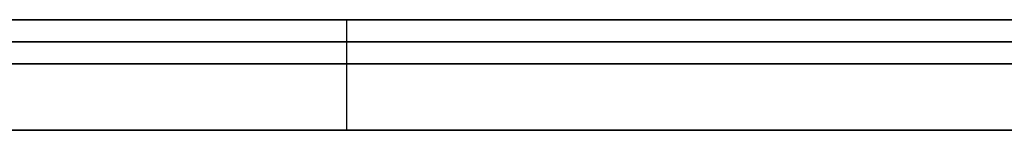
# Model space of a CAD drawing. Extents: x -3.09 to 3.09, y 0 to 2.31.
# Tile 104 of 177: x -2.051764 to -2.047292, y 2.2345 to 2.235. Entities that reach past the tile are written whole.
import ezdxf

# ---------------------------------------------------------------- set-up
doc = ezdxf.new("R2010")
doc.units = 0
doc.layers.get('0').update_dxf_attribs({"linetype": 'CONTINUOUS'})

# ---------------------------------------------------------------- blocks, each defined once
blk = doc.blocks.new('*U1')
at = {"extrusion": (0, 1, 0)}
for p, q in [((3.018, 2.235, -0.83), (-3.018, 2.235, -0.83)), ((-3.018, 2.235, 0.83), (3.018, 2.235, 0.83)), ((-2.798, 2.235, -0.725), (-1.678, 2.235, -0.725)), ((-1.678, 2.235, -0.365), (-2.798, 2.235, -0.365)), ((-2.0643186, 2.235, -0.0915024), (-2.0307519, 2.235, -0.0015024)), ((-2.0440173, 2.235, -0.0015024), (-2.053545, 2.235, -0.0283998)), ((-2.0307519, 2.2349, -0.0015024), (-2.0643186, 2.2349, -0.0915024)), ((-2.053545, 2.2349, -0.0283998), (-2.0440173, 2.2349, -0.0015024)), ((-1.678, 2.2348, -0.725), (-2.798, 2.2348, -0.725)), ((-2.798, 2.2348, -0.365), (-1.678, 2.2348, -0.365))]:
    blk.add_line(p, q, dxfattribs=at)
for p, q in [((3.018, 2.235, -0.83), (-3.018, 2.235, -0.83)), ((-2.798, 2.235, -0.725), (-1.678, 2.235, -0.725)), ((-2.0502792, 2.235, -0.2619037), (-2.0502792, 2.2345, -0.2619037)), ((-2.0502792, 2.235, -0.2619037), (-2.0502792, 2.2345, -0.2619037)), ((-1.678, 2.2348, -0.725), (-2.798, 2.2348, -0.725))]:
    blk.add_line(p, q)
at = {"extrusion": (0, 0, -1)}
for p, q in [((-3.018, 2.235, 0.83), (3.018, 2.235, 0.83)), ((-1.678, 2.235, -0.365), (-2.798, 2.235, -0.365)), ((-2.798, 2.2348, -0.365), (-1.678, 2.2348, -0.365))]:
    blk.add_line(p, q, dxfattribs=at)
at = {"extrusion": (-0.936955, 0, 0.349451)}
for p, q in [((-2.0643186, 2.235, -0.0915024), (-2.0307519, 2.235, -0.0015024)), ((-2.0307519, 2.2349, -0.0015024), (-2.0643186, 2.2349, -0.0915024))]:
    blk.add_line(p, q, dxfattribs=at)
at = {"extrusion": (0.94261, 0, -0.333895)}
for p, q in [((-2.0440173, 2.235, -0.0015024), (-2.053545, 2.235, -0.0283998)), ((-2.053545, 2.2349, -0.0283998), (-2.0440173, 2.2349, -0.0015024))]:
    blk.add_line(p, q, dxfattribs=at)
for points in [[(-2.04714, 2.235, -0.167751), (-2.04734, 2.235, -0.167604), (-2.04753, 2.235, -0.167458), (-2.04773, 2.235, -0.167313), (-2.04792, 2.235, -0.167168), (-2.04812, 2.235, -0.167025), (-2.04832, 2.235, -0.166882), (-2.04852, 2.235, -0.166741), (-2.04872, 2.235, -0.1666), (-2.04892, 2.235, -0.16646), (-2.04912, 2.235, -0.166322), (-2.04932, 2.235, -0.166184), (-2.04953, 2.235, -0.166047), (-2.04973, 2.235, -0.165911), (-2.04994, 2.235, -0.165776), (-2.05014, 2.235, -0.165641), (-2.05035, 2.235, -0.165508), (-2.05055, 2.235, -0.165376), (-2.05076, 2.235, -0.165244), (-2.05097, 2.235, -0.165114), (-2.05118, 2.235, -0.164984), (-2.05139, 2.235, -0.164856), (-2.0516, 2.235, -0.164728), (-2.05182, 2.235, -0.164601)], [(-2.04714, 2.235, -0.167751), (-2.04734, 2.235, -0.167604), (-2.04753, 2.235, -0.167458), (-2.04773, 2.235, -0.167313), (-2.04792, 2.235, -0.167168), (-2.04812, 2.235, -0.167025), (-2.04832, 2.235, -0.166882), (-2.04852, 2.235, -0.166741), (-2.04872, 2.235, -0.1666), (-2.04892, 2.235, -0.16646), (-2.04912, 2.235, -0.166322), (-2.04932, 2.235, -0.166184), (-2.04953, 2.235, -0.166047), (-2.04973, 2.235, -0.165911), (-2.04994, 2.235, -0.165776), (-2.05014, 2.235, -0.165641), (-2.05035, 2.235, -0.165508), (-2.05055, 2.235, -0.165376), (-2.05076, 2.235, -0.165244), (-2.05097, 2.235, -0.165114), (-2.05118, 2.235, -0.164984), (-2.05139, 2.235, -0.164856), (-2.0516, 2.235, -0.164728), (-2.05182, 2.235, -0.164601)], [(-2.0518, 2.235, -0.182503), (-2.05159, 2.235, -0.182736), (-2.05139, 2.235, -0.18297), (-2.0512, 2.235, -0.183206), (-2.051, 2.235, -0.183444), (-2.0508, 2.235, -0.183684), (-2.05061, 2.235, -0.183925), (-2.05042, 2.235, -0.184169), (-2.05023, 2.235, -0.184414), (-2.05004, 2.235, -0.18466), (-2.04986, 2.235, -0.184909), (-2.04967, 2.235, -0.185159), (-2.04949, 2.235, -0.185412), (-2.04931, 2.235, -0.185665), (-2.04914, 2.235, -0.185921), (-2.04896, 2.235, -0.186179), (-2.04878, 2.235, -0.186438), (-2.04861, 2.235, -0.186699), (-2.04844, 2.235, -0.186962), (-2.04827, 2.235, -0.187226), (-2.04811, 2.235, -0.187493), (-2.04794, 2.235, -0.187761), (-2.04778, 2.235, -0.188031), (-2.04762, 2.235, -0.188303), (-2.04746, 2.235, -0.188576), (-2.0473, 2.235, -0.188852), (-2.04714, 2.235, -0.189129)], [(-2.0518, 2.235, -0.182503), (-2.05159, 2.235, -0.182736), (-2.05139, 2.235, -0.18297), (-2.0512, 2.235, -0.183206), (-2.051, 2.235, -0.183444), (-2.0508, 2.235, -0.183684), (-2.05061, 2.235, -0.183925), (-2.05042, 2.235, -0.184169), (-2.05023, 2.235, -0.184414), (-2.05004, 2.235, -0.18466), (-2.04986, 2.235, -0.184909), (-2.04967, 2.235, -0.185159), (-2.04949, 2.235, -0.185412), (-2.04931, 2.235, -0.185665), (-2.04914, 2.235, -0.185921), (-2.04896, 2.235, -0.186179), (-2.04878, 2.235, -0.186438), (-2.04861, 2.235, -0.186699), (-2.04844, 2.235, -0.186962), (-2.04827, 2.235, -0.187226), (-2.04811, 2.235, -0.187493), (-2.04794, 2.235, -0.187761), (-2.04778, 2.235, -0.188031), (-2.04762, 2.235, -0.188303), (-2.04746, 2.235, -0.188576), (-2.0473, 2.235, -0.188852), (-2.04714, 2.235, -0.189129)], [(-2.04727, 2.235, -0.207565), (-2.04742, 2.235, -0.207494), (-2.04757, 2.235, -0.207423), (-2.04772, 2.235, -0.207353), (-2.04786, 2.235, -0.207284), (-2.04801, 2.235, -0.207215), (-2.04816, 2.235, -0.207146), (-2.04831, 2.235, -0.207079), (-2.04846, 2.235, -0.207011), (-2.0486, 2.235, -0.206945), (-2.04875, 2.235, -0.206878), (-2.0489, 2.235, -0.206813), (-2.04904, 2.235, -0.206748), (-2.04919, 2.235, -0.206683), (-2.04934, 2.235, -0.206619), (-2.04948, 2.235, -0.206556), (-2.04963, 2.235, -0.206493), (-2.04977, 2.235, -0.206431), (-2.04992, 2.235, -0.206369), (-2.05006, 2.235, -0.206308), (-2.05021, 2.235, -0.206248), (-2.05035, 2.235, -0.206187), (-2.0505, 2.235, -0.206128), (-2.05064, 2.235, -0.206069), (-2.05079, 2.235, -0.206011), (-2.05093, 2.235, -0.205953), (-2.05107, 2.235, -0.205896), (-2.05122, 2.235, -0.205839), (-2.05136, 2.235, -0.205783), (-2.0515, 2.235, -0.205727), (-2.05165, 2.235, -0.205672), (-2.05179, 2.235, -0.205618)], [(-2.04727, 2.235, -0.207565), (-2.04742, 2.235, -0.207494), (-2.04757, 2.235, -0.207423), (-2.04772, 2.235, -0.207353), (-2.04786, 2.235, -0.207284), (-2.04801, 2.235, -0.207215), (-2.04816, 2.235, -0.207146), (-2.04831, 2.235, -0.207079), (-2.04846, 2.235, -0.207011), (-2.0486, 2.235, -0.206945), (-2.04875, 2.235, -0.206878), (-2.0489, 2.235, -0.206813), (-2.04904, 2.235, -0.206748), (-2.04919, 2.235, -0.206683), (-2.04934, 2.235, -0.206619), (-2.04948, 2.235, -0.206556), (-2.04963, 2.235, -0.206493), (-2.04977, 2.235, -0.206431), (-2.04992, 2.235, -0.206369), (-2.05006, 2.235, -0.206308), (-2.05021, 2.235, -0.206248), (-2.05035, 2.235, -0.206187), (-2.0505, 2.235, -0.206128), (-2.05064, 2.235, -0.206069), (-2.05079, 2.235, -0.206011), (-2.05093, 2.235, -0.205953), (-2.05107, 2.235, -0.205896), (-2.05122, 2.235, -0.205839), (-2.05136, 2.235, -0.205783), (-2.0515, 2.235, -0.205727), (-2.05165, 2.235, -0.205672), (-2.05179, 2.235, -0.205618)], [(-2.05028, 2.235, -0.261904), (-2.05036, 2.235, -0.261979), (-2.05044, 2.235, -0.262055), (-2.05051, 2.235, -0.262129), (-2.05059, 2.235, -0.262204), (-2.05067, 2.235, -0.262278), (-2.05075, 2.235, -0.262351), (-2.05083, 2.235, -0.262424), (-2.05091, 2.235, -0.262496), (-2.05099, 2.235, -0.262569), (-2.05107, 2.235, -0.26264), (-2.05115, 2.235, -0.262711), (-2.05122, 2.235, -0.262782), (-2.0513, 2.235, -0.262852), (-2.05138, 2.235, -0.262922), (-2.05146, 2.235, -0.262991), (-2.05154, 2.235, -0.26306), (-2.05162, 2.235, -0.263129), (-2.05171, 2.235, -0.263197), (-2.05179, 2.235, -0.263264)], [(-2.05028, 2.235, -0.261904), (-2.05036, 2.235, -0.261979), (-2.05044, 2.235, -0.262055), (-2.05051, 2.235, -0.262129), (-2.05059, 2.235, -0.262204), (-2.05067, 2.235, -0.262278), (-2.05075, 2.235, -0.262351), (-2.05083, 2.235, -0.262424), (-2.05091, 2.235, -0.262496), (-2.05099, 2.235, -0.262569), (-2.05107, 2.235, -0.26264), (-2.05115, 2.235, -0.262711), (-2.05122, 2.235, -0.262782), (-2.0513, 2.235, -0.262852), (-2.05138, 2.235, -0.262922), (-2.05146, 2.235, -0.262991), (-2.05154, 2.235, -0.26306), (-2.05162, 2.235, -0.263129), (-2.05171, 2.235, -0.263197), (-2.05179, 2.235, -0.263264)], [(-2.05185, 2.235, -0.279235), (-2.05169, 2.235, -0.279179), (-2.05153, 2.235, -0.279124), (-2.05138, 2.235, -0.279067), (-2.05122, 2.235, -0.27901), (-2.05107, 2.235, -0.278953), (-2.05091, 2.235, -0.278894), (-2.05076, 2.235, -0.278836), (-2.0506, 2.235, -0.278776), (-2.05045, 2.235, -0.278716), (-2.0503, 2.235, -0.278656), (-2.05014, 2.235, -0.278595), (-2.04999, 2.235, -0.278533), (-2.04984, 2.235, -0.278471), (-2.04969, 2.235, -0.278408), (-2.04954, 2.235, -0.278344), (-2.04939, 2.235, -0.27828), (-2.04924, 2.235, -0.278215), (-2.04909, 2.235, -0.27815), (-2.04894, 2.235, -0.278084), (-2.04879, 2.235, -0.278018), (-2.04864, 2.235, -0.277951), (-2.0485, 2.235, -0.277883), (-2.04835, 2.235, -0.277815), (-2.0482, 2.235, -0.277746), (-2.04806, 2.235, -0.277677), (-2.04791, 2.235, -0.277607), (-2.04776, 2.235, -0.277536), (-2.04762, 2.235, -0.277465), (-2.04747, 2.235, -0.277393), (-2.04733, 2.235, -0.277321), (-2.04719, 2.235, -0.277248)], [(-2.05185, 2.235, -0.279235), (-2.05169, 2.235, -0.279179), (-2.05153, 2.235, -0.279124), (-2.05138, 2.235, -0.279067), (-2.05122, 2.235, -0.27901), (-2.05107, 2.235, -0.278953), (-2.05091, 2.235, -0.278894), (-2.05076, 2.235, -0.278836), (-2.0506, 2.235, -0.278776), (-2.05045, 2.235, -0.278716), (-2.0503, 2.235, -0.278656), (-2.05014, 2.235, -0.278595), (-2.04999, 2.235, -0.278533), (-2.04984, 2.235, -0.278471), (-2.04969, 2.235, -0.278408), (-2.04954, 2.235, -0.278344), (-2.04939, 2.235, -0.27828), (-2.04924, 2.235, -0.278215), (-2.04909, 2.235, -0.27815), (-2.04894, 2.235, -0.278084), (-2.04879, 2.235, -0.278018), (-2.04864, 2.235, -0.277951), (-2.0485, 2.235, -0.277883), (-2.04835, 2.235, -0.277815), (-2.0482, 2.235, -0.277746), (-2.04806, 2.235, -0.277677), (-2.04791, 2.235, -0.277607), (-2.04776, 2.235, -0.277536), (-2.04762, 2.235, -0.277465), (-2.04747, 2.235, -0.277393), (-2.04733, 2.235, -0.277321), (-2.04719, 2.235, -0.277248)], [(-2.05184, 2.235, -0.217894), (-2.0517, 2.235, -0.217932), (-2.05157, 2.235, -0.217971), (-2.05144, 2.235, -0.218011), (-2.05131, 2.235, -0.21805), (-2.05117, 2.235, -0.21809), (-2.05104, 2.235, -0.21813), (-2.05091, 2.235, -0.218171), (-2.05078, 2.235, -0.218212), (-2.05065, 2.235, -0.218253), (-2.05051, 2.235, -0.218295), (-2.05038, 2.235, -0.218336), (-2.05025, 2.235, -0.218379), (-2.05012, 2.235, -0.218421), (-2.04999, 2.235, -0.218464), (-2.04986, 2.235, -0.218507), (-2.04973, 2.235, -0.21855), (-2.0496, 2.235, -0.218594), (-2.04947, 2.235, -0.218638), (-2.04934, 2.235, -0.218682), (-2.04921, 2.235, -0.218727), (-2.04908, 2.235, -0.218772), (-2.04895, 2.235, -0.218817), (-2.04882, 2.235, -0.218863), (-2.04869, 2.235, -0.218908), (-2.04856, 2.235, -0.218955), (-2.04843, 2.235, -0.219001), (-2.0483, 2.235, -0.219048), (-2.04818, 2.235, -0.219095), (-2.04805, 2.235, -0.219142), (-2.04792, 2.235, -0.21919), (-2.04779, 2.235, -0.219238), (-2.04766, 2.235, -0.219287), (-2.04754, 2.235, -0.219335), (-2.04741, 2.235, -0.219384), (-2.04728, 2.235, -0.219434)], [(-2.05184, 2.235, -0.217894), (-2.0517, 2.235, -0.217932), (-2.05157, 2.235, -0.217971), (-2.05144, 2.235, -0.218011), (-2.05131, 2.235, -0.21805), (-2.05117, 2.235, -0.21809), (-2.05104, 2.235, -0.21813), (-2.05091, 2.235, -0.218171), (-2.05078, 2.235, -0.218212), (-2.05065, 2.235, -0.218253), (-2.05051, 2.235, -0.218295), (-2.05038, 2.235, -0.218336), (-2.05025, 2.235, -0.218379), (-2.05012, 2.235, -0.218421), (-2.04999, 2.235, -0.218464), (-2.04986, 2.235, -0.218507), (-2.04973, 2.235, -0.21855), (-2.0496, 2.235, -0.218594), (-2.04947, 2.235, -0.218638), (-2.04934, 2.235, -0.218682), (-2.04921, 2.235, -0.218727), (-2.04908, 2.235, -0.218772), (-2.04895, 2.235, -0.218817), (-2.04882, 2.235, -0.218863), (-2.04869, 2.235, -0.218908), (-2.04856, 2.235, -0.218955), (-2.04843, 2.235, -0.219001), (-2.0483, 2.235, -0.219048), (-2.04818, 2.235, -0.219095), (-2.04805, 2.235, -0.219142), (-2.04792, 2.235, -0.21919), (-2.04779, 2.235, -0.219238), (-2.04766, 2.235, -0.219287), (-2.04754, 2.235, -0.219335), (-2.04741, 2.235, -0.219384), (-2.04728, 2.235, -0.219434)], [(-2.04723, 2.235, -0.258362), (-2.04731, 2.235, -0.258476), (-2.04739, 2.235, -0.258589), (-2.04747, 2.235, -0.258701), (-2.04756, 2.235, -0.258813), (-2.04764, 2.235, -0.258924), (-2.04772, 2.235, -0.259034), (-2.0478, 2.235, -0.259143), (-2.04788, 2.235, -0.259252), (-2.04797, 2.235, -0.25936), (-2.04805, 2.235, -0.259467), (-2.04813, 2.235, -0.259573), (-2.04822, 2.235, -0.259679), (-2.0483, 2.235, -0.259784), (-2.04839, 2.235, -0.259888), (-2.04848, 2.235, -0.259991), (-2.04856, 2.235, -0.260094), (-2.04865, 2.235, -0.260196), (-2.04874, 2.235, -0.260297), (-2.04882, 2.235, -0.260397), (-2.04891, 2.235, -0.260497), (-2.049, 2.235, -0.260596), (-2.04909, 2.235, -0.260694), (-2.04918, 2.235, -0.260792), (-2.04927, 2.235, -0.260888), (-2.04936, 2.235, -0.260984), (-2.04945, 2.235, -0.26108), (-2.04954, 2.235, -0.261174), (-2.04963, 2.235, -0.261268), (-2.04972, 2.235, -0.261361), (-2.04981, 2.235, -0.261453), (-2.04991, 2.235, -0.261545), (-2.05, 2.235, -0.261636), (-2.05009, 2.235, -0.261726), (-2.05019, 2.235, -0.261815), (-2.05028, 2.235, -0.261904)], [(-2.04723, 2.235, -0.258362), (-2.04731, 2.235, -0.258476), (-2.04739, 2.235, -0.258589), (-2.04747, 2.235, -0.258701), (-2.04756, 2.235, -0.258813), (-2.04764, 2.235, -0.258924), (-2.04772, 2.235, -0.259034), (-2.0478, 2.235, -0.259143), (-2.04788, 2.235, -0.259252), (-2.04797, 2.235, -0.25936), (-2.04805, 2.235, -0.259467), (-2.04813, 2.235, -0.259573), (-2.04822, 2.235, -0.259679), (-2.0483, 2.235, -0.259784), (-2.04839, 2.235, -0.259888), (-2.04848, 2.235, -0.259991), (-2.04856, 2.235, -0.260094), (-2.04865, 2.235, -0.260196), (-2.04874, 2.235, -0.260297), (-2.04882, 2.235, -0.260397), (-2.04891, 2.235, -0.260497), (-2.049, 2.235, -0.260596), (-2.04909, 2.235, -0.260694), (-2.04918, 2.235, -0.260792), (-2.04927, 2.235, -0.260888), (-2.04936, 2.235, -0.260984), (-2.04945, 2.235, -0.26108), (-2.04954, 2.235, -0.261174), (-2.04963, 2.235, -0.261268), (-2.04972, 2.235, -0.261361), (-2.04981, 2.235, -0.261453), (-2.04991, 2.235, -0.261545), (-2.05, 2.235, -0.261636), (-2.05009, 2.235, -0.261726), (-2.05019, 2.235, -0.261815), (-2.05028, 2.235, -0.261904)], [(-2.05189, 2.2348, -0.601585), (-2.05159, 2.2348, -0.601264), (-2.05129, 2.2348, -0.600939), (-2.051, 2.2348, -0.600612), (-2.05071, 2.2348, -0.600282), (-2.05042, 2.2348, -0.59995), (-2.05014, 2.2348, -0.599615), (-2.04986, 2.2348, -0.599277), (-2.04959, 2.2348, -0.598936), (-2.04931, 2.2348, -0.598592), (-2.04904, 2.2348, -0.598246), (-2.04878, 2.2348, -0.597897), (-2.04852, 2.2348, -0.597545), (-2.04826, 2.2348, -0.597191), (-2.048, 2.2348, -0.596834), (-2.04775, 2.2348, -0.596474), (-2.0475, 2.2348, -0.596111), (-2.04725, 2.2348, -0.595746)], [(-2.05189, 2.2348, -0.601585), (-2.05159, 2.2348, -0.601264), (-2.05129, 2.2348, -0.600939), (-2.051, 2.2348, -0.600612), (-2.05071, 2.2348, -0.600282), (-2.05042, 2.2348, -0.59995), (-2.05014, 2.2348, -0.599615), (-2.04986, 2.2348, -0.599277), (-2.04959, 2.2348, -0.598936), (-2.04931, 2.2348, -0.598592), (-2.04904, 2.2348, -0.598246), (-2.04878, 2.2348, -0.597897), (-2.04852, 2.2348, -0.597545), (-2.04826, 2.2348, -0.597191), (-2.048, 2.2348, -0.596834), (-2.04775, 2.2348, -0.596474), (-2.0475, 2.2348, -0.596111), (-2.04725, 2.2348, -0.595746)], [(-2.04729, 2.2348, -0.515577), (-2.04744, 2.2348, -0.515219), (-2.04759, 2.2348, -0.514861), (-2.04775, 2.2348, -0.514505), (-2.0479, 2.2348, -0.51415), (-2.04806, 2.2348, -0.513795), (-2.04821, 2.2348, -0.513442), (-2.04837, 2.2348, -0.513089), (-2.04853, 2.2348, -0.512738), (-2.04869, 2.2348, -0.512388), (-2.04885, 2.2348, -0.512038), (-2.04901, 2.2348, -0.51169), (-2.04917, 2.2348, -0.511342), (-2.04934, 2.2348, -0.510996), (-2.0495, 2.2348, -0.51065), (-2.04967, 2.2348, -0.510306), (-2.04984, 2.2348, -0.509962), (-2.05001, 2.2348, -0.50962), (-2.05018, 2.2348, -0.509278), (-2.05035, 2.2348, -0.508937), (-2.05052, 2.2348, -0.508598), (-2.0507, 2.2348, -0.508259), (-2.05087, 2.2348, -0.507921), (-2.05105, 2.2348, -0.507585), (-2.05123, 2.2348, -0.507249), (-2.0514, 2.2348, -0.506914), (-2.05158, 2.2348, -0.50658), (-2.05176, 2.2348, -0.506248), (-2.05195, 2.2348, -0.505916)], [(-2.04729, 2.2348, -0.515577), (-2.04744, 2.2348, -0.515219), (-2.04759, 2.2348, -0.514861), (-2.04775, 2.2348, -0.514505), (-2.0479, 2.2348, -0.51415), (-2.04806, 2.2348, -0.513795), (-2.04821, 2.2348, -0.513442), (-2.04837, 2.2348, -0.513089), (-2.04853, 2.2348, -0.512738), (-2.04869, 2.2348, -0.512388), (-2.04885, 2.2348, -0.512038), (-2.04901, 2.2348, -0.51169), (-2.04917, 2.2348, -0.511342), (-2.04934, 2.2348, -0.510996), (-2.0495, 2.2348, -0.51065), (-2.04967, 2.2348, -0.510306), (-2.04984, 2.2348, -0.509962), (-2.05001, 2.2348, -0.50962), (-2.05018, 2.2348, -0.509278), (-2.05035, 2.2348, -0.508937), (-2.05052, 2.2348, -0.508598), (-2.0507, 2.2348, -0.508259), (-2.05087, 2.2348, -0.507921), (-2.05105, 2.2348, -0.507585), (-2.05123, 2.2348, -0.507249), (-2.0514, 2.2348, -0.506914), (-2.05158, 2.2348, -0.50658), (-2.05176, 2.2348, -0.506248), (-2.05195, 2.2348, -0.505916)], [(-2.04706, 2.2345, -0.595447), (-2.04742, 2.2345, -0.595999), (-2.0478, 2.2345, -0.596545), (-2.04818, 2.2345, -0.597084), (-2.04857, 2.2345, -0.597618), (-2.04897, 2.2345, -0.598145), (-2.04937, 2.2345, -0.598666), (-2.04978, 2.2345, -0.59918), (-2.0502, 2.2345, -0.599689), (-2.05063, 2.2345, -0.600191), (-2.05107, 2.2345, -0.600687), (-2.05151, 2.2345, -0.601177), (-2.05196, 2.2345, -0.601661), (-2.05242, 2.2345, -0.602138), (-2.05288, 2.2345, -0.60261), (-2.05335, 2.2345, -0.603075), (-2.05383, 2.2345, -0.603534), (-2.05432, 2.2345, -0.603985), (-2.05481, 2.2345, -0.60443), (-2.05531, 2.2345, -0.604867), (-2.05581, 2.2345, -0.605297), (-2.05632, 2.2345, -0.60572)], [(-2.04706, 2.2345, -0.595447), (-2.04742, 2.2345, -0.595999), (-2.0478, 2.2345, -0.596545), (-2.04818, 2.2345, -0.597084), (-2.04857, 2.2345, -0.597618), (-2.04897, 2.2345, -0.598145), (-2.04937, 2.2345, -0.598666), (-2.04978, 2.2345, -0.59918), (-2.0502, 2.2345, -0.599689), (-2.05063, 2.2345, -0.600191), (-2.05107, 2.2345, -0.600687), (-2.05151, 2.2345, -0.601177), (-2.05196, 2.2345, -0.601661), (-2.05242, 2.2345, -0.602138), (-2.05288, 2.2345, -0.60261), (-2.05335, 2.2345, -0.603075), (-2.05383, 2.2345, -0.603534), (-2.05432, 2.2345, -0.603985), (-2.05481, 2.2345, -0.60443), (-2.05531, 2.2345, -0.604867), (-2.05581, 2.2345, -0.605297), (-2.05632, 2.2345, -0.60572)], [(-2.05186, 2.2345, -0.164577), (-2.05154, 2.2345, -0.164768), (-2.05122, 2.2345, -0.164961), (-2.0509, 2.2345, -0.165156), (-2.05059, 2.2345, -0.165353), (-2.05028, 2.2345, -0.165552), (-2.04997, 2.2345, -0.165753), (-2.04966, 2.2345, -0.165957), (-2.04936, 2.2345, -0.166162), (-2.04905, 2.2345, -0.166369), (-2.04875, 2.2345, -0.166579), (-2.04845, 2.2345, -0.166791), (-2.04815, 2.2345, -0.167005), (-2.04785, 2.2345, -0.16722), (-2.04756, 2.2345, -0.167438), (-2.04726, 2.2345, -0.167658)], [(-2.05186, 2.2345, -0.164577), (-2.05154, 2.2345, -0.164768), (-2.05122, 2.2345, -0.164961), (-2.0509, 2.2345, -0.165156), (-2.05059, 2.2345, -0.165353), (-2.05028, 2.2345, -0.165552), (-2.04997, 2.2345, -0.165753), (-2.04966, 2.2345, -0.165957), (-2.04936, 2.2345, -0.166162), (-2.04905, 2.2345, -0.166369), (-2.04875, 2.2345, -0.166579), (-2.04845, 2.2345, -0.166791), (-2.04815, 2.2345, -0.167005), (-2.04785, 2.2345, -0.16722), (-2.04756, 2.2345, -0.167438), (-2.04726, 2.2345, -0.167658)], [(-2.04709, 2.2345, -0.189221), (-2.04733, 2.2345, -0.188804), (-2.04756, 2.2345, -0.188391), (-2.04781, 2.2345, -0.187982), (-2.04805, 2.2345, -0.187577), (-2.0483, 2.2345, -0.187176), (-2.04856, 2.2345, -0.186779), (-2.04882, 2.2345, -0.186387), (-2.04908, 2.2345, -0.185998), (-2.04935, 2.2345, -0.185613), (-2.04962, 2.2345, -0.185233), (-2.0499, 2.2345, -0.184856), (-2.05018, 2.2345, -0.184483), (-2.05046, 2.2345, -0.184115), (-2.05075, 2.2345, -0.18375), (-2.05104, 2.2345, -0.18339), (-2.05134, 2.2345, -0.183033), (-2.05164, 2.2345, -0.182681), (-2.05195, 2.2345, -0.182333)], [(-2.04709, 2.2345, -0.189221), (-2.04733, 2.2345, -0.188804), (-2.04756, 2.2345, -0.188391), (-2.04781, 2.2345, -0.187982), (-2.04805, 2.2345, -0.187577), (-2.0483, 2.2345, -0.187176), (-2.04856, 2.2345, -0.186779), (-2.04882, 2.2345, -0.186387), (-2.04908, 2.2345, -0.185998), (-2.04935, 2.2345, -0.185613), (-2.04962, 2.2345, -0.185233), (-2.0499, 2.2345, -0.184856), (-2.05018, 2.2345, -0.184483), (-2.05046, 2.2345, -0.184115), (-2.05075, 2.2345, -0.18375), (-2.05104, 2.2345, -0.18339), (-2.05134, 2.2345, -0.183033), (-2.05164, 2.2345, -0.182681), (-2.05195, 2.2345, -0.182333)], [(-2.05182, 2.2345, -0.205608), (-2.0516, 2.2345, -0.20569), (-2.05139, 2.2345, -0.205773), (-2.05117, 2.2345, -0.205857), (-2.05096, 2.2345, -0.205943), (-2.05074, 2.2345, -0.20603), (-2.05052, 2.2345, -0.206118), (-2.05031, 2.2345, -0.206208), (-2.05009, 2.2345, -0.206299), (-2.04987, 2.2345, -0.206391), (-2.04965, 2.2345, -0.206484), (-2.04943, 2.2345, -0.206578), (-2.04921, 2.2345, -0.206674), (-2.04899, 2.2345, -0.206771), (-2.04877, 2.2345, -0.20687), (-2.04855, 2.2345, -0.206969), (-2.04833, 2.2345, -0.20707), (-2.0481, 2.2345, -0.207172), (-2.04788, 2.2345, -0.207276), (-2.04766, 2.2345, -0.20738), (-2.04743, 2.2345, -0.207486), (-2.04721, 2.2345, -0.207593)], [(-2.05182, 2.2345, -0.205608), (-2.0516, 2.2345, -0.20569), (-2.05139, 2.2345, -0.205773), (-2.05117, 2.2345, -0.205857), (-2.05096, 2.2345, -0.205943), (-2.05074, 2.2345, -0.20603), (-2.05052, 2.2345, -0.206118), (-2.05031, 2.2345, -0.206208), (-2.05009, 2.2345, -0.206299), (-2.04987, 2.2345, -0.206391), (-2.04965, 2.2345, -0.206484), (-2.04943, 2.2345, -0.206578), (-2.04921, 2.2345, -0.206674), (-2.04899, 2.2345, -0.206771), (-2.04877, 2.2345, -0.20687), (-2.04855, 2.2345, -0.206969), (-2.04833, 2.2345, -0.20707), (-2.0481, 2.2345, -0.207172), (-2.04788, 2.2345, -0.207276), (-2.04766, 2.2345, -0.20738), (-2.04743, 2.2345, -0.207486), (-2.04721, 2.2345, -0.207593)], [(-2.05028, 2.2345, -0.261904), (-2.0504, 2.2345, -0.262017), (-2.05051, 2.2345, -0.26213), (-2.05063, 2.2345, -0.262242), (-2.05075, 2.2345, -0.262352), (-2.05087, 2.2345, -0.262462), (-2.05099, 2.2345, -0.26257), (-2.05111, 2.2345, -0.262678), (-2.05123, 2.2345, -0.262784), (-2.05135, 2.2345, -0.26289), (-2.05147, 2.2345, -0.262994), (-2.05159, 2.2345, -0.263098), (-2.05171, 2.2345, -0.2632), (-2.05183, 2.2345, -0.263301)], [(-2.05028, 2.2345, -0.261904), (-2.0504, 2.2345, -0.262017), (-2.05051, 2.2345, -0.26213), (-2.05063, 2.2345, -0.262242), (-2.05075, 2.2345, -0.262352), (-2.05087, 2.2345, -0.262462), (-2.05099, 2.2345, -0.26257), (-2.05111, 2.2345, -0.262678), (-2.05123, 2.2345, -0.262784), (-2.05135, 2.2345, -0.26289), (-2.05147, 2.2345, -0.262994), (-2.05159, 2.2345, -0.263098), (-2.05171, 2.2345, -0.2632), (-2.05183, 2.2345, -0.263301)], [(-2.04728, 2.2345, -0.277297), (-2.0475, 2.2345, -0.277406), (-2.04772, 2.2345, -0.277514), (-2.04794, 2.2345, -0.27762), (-2.04816, 2.2345, -0.277725), (-2.04838, 2.2345, -0.277828), (-2.0486, 2.2345, -0.277931), (-2.04882, 2.2345, -0.278031), (-2.04905, 2.2345, -0.278131), (-2.04927, 2.2345, -0.278229), (-2.0495, 2.2345, -0.278326), (-2.04972, 2.2345, -0.278422), (-2.04995, 2.2345, -0.278516), (-2.05018, 2.2345, -0.278609), (-2.05041, 2.2345, -0.2787), (-2.05064, 2.2345, -0.27879), (-2.05087, 2.2345, -0.278879), (-2.0511, 2.2345, -0.278967), (-2.05134, 2.2345, -0.279053), (-2.05157, 2.2345, -0.279138), (-2.05181, 2.2345, -0.279221)], [(-2.04728, 2.2345, -0.277297), (-2.0475, 2.2345, -0.277406), (-2.04772, 2.2345, -0.277514), (-2.04794, 2.2345, -0.27762), (-2.04816, 2.2345, -0.277725), (-2.04838, 2.2345, -0.277828), (-2.0486, 2.2345, -0.277931), (-2.04882, 2.2345, -0.278031), (-2.04905, 2.2345, -0.278131), (-2.04927, 2.2345, -0.278229), (-2.0495, 2.2345, -0.278326), (-2.04972, 2.2345, -0.278422), (-2.04995, 2.2345, -0.278516), (-2.05018, 2.2345, -0.278609), (-2.05041, 2.2345, -0.2787), (-2.05064, 2.2345, -0.27879), (-2.05087, 2.2345, -0.278879), (-2.0511, 2.2345, -0.278967), (-2.05134, 2.2345, -0.279053), (-2.05157, 2.2345, -0.279138), (-2.05181, 2.2345, -0.279221)], [(-2.05187, 2.2345, -0.217885), (-2.05167, 2.2345, -0.217943), (-2.05147, 2.2345, -0.218002), (-2.05127, 2.2345, -0.218062), (-2.05107, 2.2345, -0.218122), (-2.05087, 2.2345, -0.218183), (-2.05067, 2.2345, -0.218245), (-2.05048, 2.2345, -0.218307), (-2.05028, 2.2345, -0.21837), (-2.05008, 2.2345, -0.218434), (-2.04988, 2.2345, -0.218499), (-2.04969, 2.2345, -0.218564), (-2.04949, 2.2345, -0.21863), (-2.0493, 2.2345, -0.218697), (-2.0491, 2.2345, -0.218764), (-2.04891, 2.2345, -0.218832), (-2.04871, 2.2345, -0.218901), (-2.04852, 2.2345, -0.21897), (-2.04832, 2.2345, -0.219041), (-2.04813, 2.2345, -0.219111), (-2.04794, 2.2345, -0.219183), (-2.04775, 2.2345, -0.219255), (-2.04755, 2.2345, -0.219328), (-2.04736, 2.2345, -0.219402), (-2.04717, 2.2345, -0.219476)], [(-2.05187, 2.2345, -0.217885), (-2.05167, 2.2345, -0.217943), (-2.05147, 2.2345, -0.218002), (-2.05127, 2.2345, -0.218062), (-2.05107, 2.2345, -0.218122), (-2.05087, 2.2345, -0.218183), (-2.05067, 2.2345, -0.218245), (-2.05048, 2.2345, -0.218307), (-2.05028, 2.2345, -0.21837), (-2.05008, 2.2345, -0.218434), (-2.04988, 2.2345, -0.218499), (-2.04969, 2.2345, -0.218564), (-2.04949, 2.2345, -0.21863), (-2.0493, 2.2345, -0.218697), (-2.0491, 2.2345, -0.218764), (-2.04891, 2.2345, -0.218832), (-2.04871, 2.2345, -0.218901), (-2.04852, 2.2345, -0.21897), (-2.04832, 2.2345, -0.219041), (-2.04813, 2.2345, -0.219111), (-2.04794, 2.2345, -0.219183), (-2.04775, 2.2345, -0.219255), (-2.04755, 2.2345, -0.219328), (-2.04736, 2.2345, -0.219402), (-2.04717, 2.2345, -0.219476)], [(-2.05193, 2.2345, -0.505955), (-2.05165, 2.2345, -0.506454), (-2.05138, 2.2345, -0.506956), (-2.05111, 2.2345, -0.50746), (-2.05085, 2.2345, -0.507966), (-2.05059, 2.2345, -0.508475), (-2.05033, 2.2345, -0.508986), (-2.05007, 2.2345, -0.509498), (-2.04981, 2.2345, -0.510013), (-2.04956, 2.2345, -0.510531), (-2.04931, 2.2345, -0.51105), (-2.04907, 2.2345, -0.511572), (-2.04882, 2.2345, -0.512096), (-2.04858, 2.2345, -0.512622), (-2.04834, 2.2345, -0.51315), (-2.04811, 2.2345, -0.513681), (-2.04787, 2.2345, -0.514214), (-2.04764, 2.2345, -0.514749), (-2.04741, 2.2345, -0.515286), (-2.04719, 2.2345, -0.515826)], [(-2.05193, 2.2345, -0.505955), (-2.05165, 2.2345, -0.506454), (-2.05138, 2.2345, -0.506956), (-2.05111, 2.2345, -0.50746), (-2.05085, 2.2345, -0.507966), (-2.05059, 2.2345, -0.508475), (-2.05033, 2.2345, -0.508986), (-2.05007, 2.2345, -0.509498), (-2.04981, 2.2345, -0.510013), (-2.04956, 2.2345, -0.510531), (-2.04931, 2.2345, -0.51105), (-2.04907, 2.2345, -0.511572), (-2.04882, 2.2345, -0.512096), (-2.04858, 2.2345, -0.512622), (-2.04834, 2.2345, -0.51315), (-2.04811, 2.2345, -0.513681), (-2.04787, 2.2345, -0.514214), (-2.04764, 2.2345, -0.514749), (-2.04741, 2.2345, -0.515286), (-2.04719, 2.2345, -0.515826)], [(-2.04727, 2.2345, -0.258409), (-2.04739, 2.2345, -0.258579), (-2.04751, 2.2345, -0.258748), (-2.04763, 2.2345, -0.258915), (-2.04775, 2.2345, -0.25908), (-2.04788, 2.2345, -0.259244), (-2.048, 2.2345, -0.259406), (-2.04813, 2.2345, -0.259566), (-2.04826, 2.2345, -0.259725), (-2.04839, 2.2345, -0.259882), (-2.04851, 2.2345, -0.260037), (-2.04864, 2.2345, -0.260191), (-2.04878, 2.2345, -0.260343), (-2.04891, 2.2345, -0.260493), (-2.04904, 2.2345, -0.260642), (-2.04917, 2.2345, -0.260789), (-2.04931, 2.2345, -0.260934), (-2.04944, 2.2345, -0.261077), (-2.04958, 2.2345, -0.261219), (-2.04972, 2.2345, -0.26136), (-2.04986, 2.2345, -0.261498), (-2.05, 2.2345, -0.261635), (-2.05014, 2.2345, -0.26177), (-2.05028, 2.2345, -0.261904)], [(-2.04727, 2.2345, -0.258409), (-2.04739, 2.2345, -0.258579), (-2.04751, 2.2345, -0.258748), (-2.04763, 2.2345, -0.258915), (-2.04775, 2.2345, -0.25908), (-2.04788, 2.2345, -0.259244), (-2.048, 2.2345, -0.259406), (-2.04813, 2.2345, -0.259566), (-2.04826, 2.2345, -0.259725), (-2.04839, 2.2345, -0.259882), (-2.04851, 2.2345, -0.260037), (-2.04864, 2.2345, -0.260191), (-2.04878, 2.2345, -0.260343), (-2.04891, 2.2345, -0.260493), (-2.04904, 2.2345, -0.260642), (-2.04917, 2.2345, -0.260789), (-2.04931, 2.2345, -0.260934), (-2.04944, 2.2345, -0.261077), (-2.04958, 2.2345, -0.261219), (-2.04972, 2.2345, -0.26136), (-2.04986, 2.2345, -0.261498), (-2.05, 2.2345, -0.261635), (-2.05014, 2.2345, -0.26177), (-2.05028, 2.2345, -0.261904)]]:
    blk.add_polyline3d(points)

msp = doc.modelspace()

# ---------------------------------------------------------------- block references
msp.add_blockref('*U1', (0, 0))

doc.saveas('drawing.dxf')
